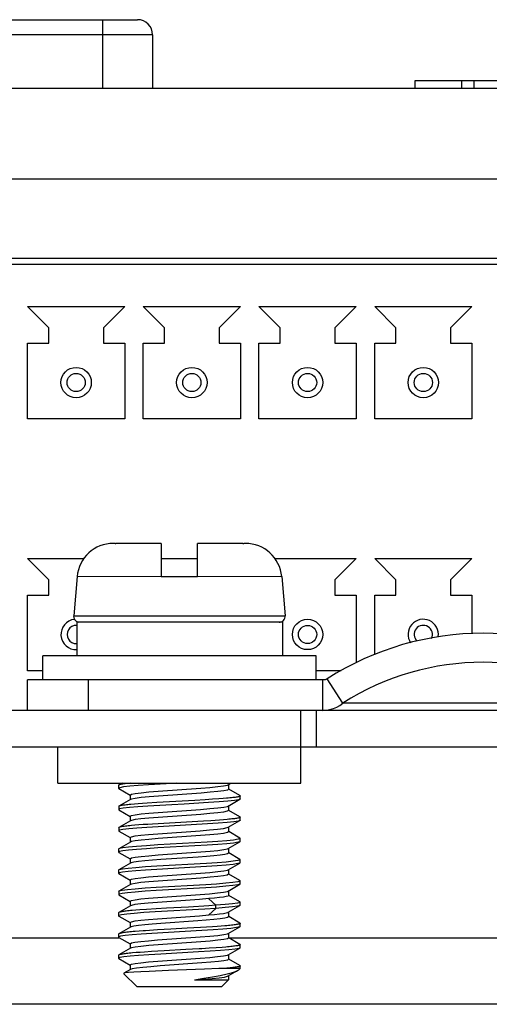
# Model space of a CAD drawing. Header units: millimetres. Extents: x 1 to 1591, y -395 to 1220.
# Tile 65 of 81: x 687 to 703, y 1182 to 1214. Entities that reach past the tile are written whole.
import ezdxf

# ---------------------------------------------------------------- set-up
doc = ezdxf.new("R2010")
doc.units = ezdxf.units.MM
doc.header["$LTSCALE"] = 65.395
for name, color, linetype in [('01-IOBACK_CASE_12_AM_0', 7, 'CONTINUOUS'), ('BUUTTON_11_AM_0', 7, 'CONTINUOUS'), ('CPU_CONNECTOR-14P_11_AM_0', 7, 'CONTINUOUS'), ('EARTHING_CLIP1_13_AM_0', 7, 'CONTINUOUS'), ('LDZHJ_SZCYZT_M4X12_11_AM_0', 7, 'CONTINUOUS'), ('LOGO_REXROTH_11_AM_0', 7, 'CONTINUOUS'), ('MANIFOLD_SOLID_BREP_133660_AM_0', 7, 'CONTINUOUS'), ('MANIFOLD_SOLID_BREP_133722_AM_0', 7, 'CONTINUOUS'), ('PL_EFC5610_IOCAE_CONVER_12_AM_0', 7, 'CONTINUOUS'), ('VFC5610_90KW_BOTTOM_5_AM_0', 7, 'CONTINUOUS'), ('X610_37_IO_BASE-20150120_1_AM_0', 7, 'CONTINUOUS')]:
    doc.layers.add(name, color=color, linetype=linetype)

msp = doc.modelspace()

# ---------------------------------------------------------------- linework, layer by layer
at = {"layer": '01-IOBACK_CASE_12_AM_0', "color": 7}
for p, q in [((682.342, 1184.214), (690.764, 1184.214)), ((694.342, 1184.214), (710.764, 1184.214))]:
    msp.add_line(p, q, dxfattribs=at)
at = {"layer": 'BUUTTON_11_AM_0', "color": 7}
for p, q in [((683.612, 1214.469), (691.34, 1214.469)), ((690.203, 1212.214), (690.203, 1214.469)), ((691.84, 1213.969), (683.112, 1213.969)), ((691.84, 1213.969), (691.84, 1212.214))]:
    msp.add_line(p, q, dxfattribs=at)
msp.add_arc((691.34, 1213.969), 0.5, 0, 90, dxfattribs=at)
at = {"layer": 'CPU_CONNECTOR-14P_11_AM_0', "color": 7}
for p, q in [((671.481, 1206.414), (710.971, 1206.414)), ((687.721, 1205.014), (690.921, 1205.014)), ((687.721, 1205.014), (688.421, 1204.314)), ((690.221, 1204.314), (690.921, 1205.014)), ((691.531, 1205.014), (694.731, 1205.014)), ((691.531, 1205.014), (692.231, 1204.314)), ((694.031, 1204.314), (694.731, 1205.014)), ((695.341, 1205.014), (698.541, 1205.014)), ((695.341, 1205.014), (696.041, 1204.314)), ((697.841, 1204.314), (698.541, 1205.014)), ((699.151, 1205.014), (702.351, 1205.014)), ((699.151, 1205.014), (699.851, 1204.314)), ((701.651, 1204.314), (702.351, 1205.014)), ((688.421, 1203.814), (688.421, 1204.314)), ((690.221, 1204.314), (690.221, 1203.814)), ((692.231, 1203.814), (692.231, 1204.314)), ((694.031, 1204.314), (694.031, 1203.814)), ((696.041, 1203.814), (696.041, 1204.314)), ((697.841, 1204.314), (697.841, 1203.814)), ((699.851, 1203.814), (699.851, 1204.314)), ((701.651, 1204.314), (701.651, 1203.814)), ((687.721, 1201.314), (687.721, 1203.814)), ((687.721, 1203.814), (688.421, 1203.814)), ((690.221, 1203.814), (690.921, 1203.814)), ((690.921, 1203.814), (690.921, 1201.314)), ((691.531, 1201.314), (691.531, 1203.814)), ((691.531, 1203.814), (692.231, 1203.814)), ((694.031, 1203.814), (694.731, 1203.814)), ((694.731, 1203.814), (694.731, 1201.314)), ((695.341, 1201.314), (695.341, 1203.814)), ((695.341, 1203.814), (696.041, 1203.814)), ((697.841, 1203.814), (698.541, 1203.814)), ((698.541, 1203.814), (698.541, 1201.314)), ((699.151, 1201.314), (699.151, 1203.814)), ((699.151, 1203.814), (699.851, 1203.814)), ((701.651, 1203.814), (702.351, 1203.814)), ((702.351, 1203.814), (702.351, 1201.314)), ((690.921, 1201.314), (687.721, 1201.314)), ((694.731, 1201.314), (691.531, 1201.314)), ((698.541, 1201.314), (695.341, 1201.314)), ((702.351, 1201.314), (699.151, 1201.314)), ((687.721, 1196.714), (689.575, 1196.714)), ((687.721, 1196.714), (688.421, 1196.014)), ((692.121, 1196.714), (693.321, 1196.714)), ((695.866, 1196.714), (698.541, 1196.714)), ((697.841, 1196.014), (698.541, 1196.714)), ((699.151, 1196.714), (702.351, 1196.714)), ((699.151, 1196.714), (699.851, 1196.014)), ((701.651, 1196.014), (702.351, 1196.714)), ((688.421, 1195.514), (688.421, 1196.014)), ((697.841, 1196.014), (697.841, 1195.514)), ((699.851, 1195.514), (699.851, 1196.014)), ((701.651, 1196.014), (701.651, 1195.514)), ((687.721, 1193.014), (687.721, 1195.514)), ((687.721, 1195.514), (688.421, 1195.514)), ((697.841, 1195.514), (698.541, 1195.514)), ((698.541, 1195.514), (698.541, 1193.289)), ((699.151, 1193.544), (699.151, 1195.514)), ((699.151, 1195.514), (699.851, 1195.514)), ((701.651, 1195.514), (702.351, 1195.514)), ((702.351, 1195.514), (702.351, 1194.232)), ((688.221, 1193.014), (687.721, 1193.014)), ((698.05, 1193.014), (697.221, 1193.014))]:
    msp.add_line(p, q, dxfattribs=at)
for centre, radius in [((689.321, 1202.514), 0.5), ((693.131, 1202.514), 0.5), ((696.941, 1202.514), 0.5), ((700.751, 1202.514), 0.5), ((689.321, 1202.514), 0.3), ((693.131, 1202.514), 0.3), ((696.941, 1202.514), 0.3), ((700.751, 1202.514), 0.3), ((696.941, 1194.214), 0.5), ((696.941, 1194.214), 0.3)]:
    msp.add_circle(centre, radius, dxfattribs=at)
for centre, radius, start, end in [((689.321, 1194.214), 0.5, 95.9326, 272.6838), ((689.321, 1194.214), 0.3, 85.6145, 274.3876), ((700.751, 1194.214), 0.5, 351.7987, 213.5228), ((700.751, 1194.214), 0.3, 334.3538, 225.9059)]:
    msp.add_arc(centre, radius, start, end, dxfattribs=at)
at = {"layer": 'EARTHING_CLIP1_13_AM_0', "color": 7}
for p, q in [((687.721, 1191.714), (687.721, 1192.714)), ((697.448, 1192.714), (687.721, 1192.714)), ((689.721, 1192.714), (689.721, 1191.714)), ((697.448, 1191.714), (697.448, 1192.714)), ((698.099, 1191.949), (697.585, 1192.753)), ((696.721, 1191.714), (689.721, 1191.714))]:
    msp.add_line(p, q, dxfattribs=at)
for points in [[(697.585, 1192.753), (697.565, 1192.742), (697.544, 1192.732), (697.521, 1192.724), (697.498, 1192.719), (697.473, 1192.715), (697.448, 1192.714)], [(697.448, 1191.714), (697.564, 1191.721), (697.679, 1191.741), (697.792, 1191.774), (697.9, 1191.821), (698.002, 1191.879), (698.099, 1191.949)], [(700.456, 1191.952), (699.442, 1191.949), (698.099, 1191.949)], [(706.498, 1191.949), (701.15, 1191.949), (700.456, 1191.952)]]:
    msp.add_lwpolyline(points, dxfattribs=at)
for radius in [9.539, 8.585]:
    msp.add_arc((702.721, 1184.714), radius, 57.4305, 122.5695, dxfattribs=at)
at = {"layer": 'LDZHJ_SZCYZT_M4X12_11_AM_0', "color": 7}
for p, q in [((690.601, 1197.214), (690.549, 1197.214)), ((692.121, 1197.214), (690.632, 1197.214)), ((692.121, 1197.214), (692.121, 1196.114)), ((693.321, 1196.114), (693.321, 1197.214)), ((694.809, 1197.214), (693.321, 1197.214)), ((694.893, 1197.214), (694.841, 1197.214)), ((689.352, 1196.119), (689.24, 1194.831)), ((692.121, 1196.116), (689.352, 1196.119)), ((693.321, 1196.114), (692.121, 1196.114)), ((696.089, 1196.119), (693.321, 1196.116)), ((696.089, 1196.119), (696.201, 1194.831)), ((689.24, 1194.831), (696.201, 1194.831)), ((689.344, 1194.614), (689.344, 1193.514)), ((696.111, 1194.614), (689.344, 1194.614)), ((696.111, 1194.614), (696.111, 1193.514)), ((688.221, 1192.714), (688.221, 1193.514)), ((697.221, 1193.514), (688.221, 1193.514)), ((697.221, 1192.714), (697.221, 1193.514)), ((690.722, 1189.249), (690.721, 1189.244)), ((690.721, 1189.244), (690.721, 1189.144)), ((690.838, 1189.317), (690.73, 1189.255)), ((694.3, 1189.25), (694.33, 1189.262)), ((694.33, 1189.262), (694.397, 1189.301)), ((694.342, 1189.275), (694.342, 1189.113)), ((690.758, 1189.166), (690.721, 1189.144)), ((690.721, 1189.144), (690.73, 1189.134)), ((690.73, 1189.134), (691.097, 1188.921)), ((690.884, 1189.189), (690.758, 1189.166)), ((691.1, 1188.925), (691.141, 1188.951)), ((691.1, 1188.925), (691.1, 1188.763)), ((692.022, 1189.051), (693.423, 1189.15)), ((693.434, 1188.989), (692.035, 1188.889)), ((694.342, 1189.113), (694.301, 1189.088)), ((694.71, 1188.905), (694.344, 1189.117)), ((691.111, 1188.776), (690.731, 1188.555)), ((691.142, 1188.788), (691.111, 1188.776)), ((691.239, 1188.626), (691.123, 1188.615)), ((691.367, 1188.636), (691.239, 1188.626)), ((691.506, 1188.646), (691.367, 1188.636)), ((691.655, 1188.656), (691.506, 1188.646)), ((691.979, 1188.676), (691.655, 1188.656)), ((693.227, 1188.747), (691.979, 1188.676)), ((693.568, 1188.767), (693.227, 1188.747)), ((693.806, 1188.783), (693.568, 1188.767)), ((694.024, 1188.798), (693.806, 1188.783)), ((694.157, 1188.808), (694.024, 1188.798)), ((694.277, 1188.818), (694.157, 1188.808)), ((694.33, 1188.562), (694.711, 1188.783)), ((694.711, 1188.783), (694.667, 1188.768)), ((694.719, 1188.791), (694.711, 1188.783)), ((694.72, 1188.794), (694.719, 1188.791)), ((694.72, 1188.794), (694.72, 1188.894)), ((690.722, 1188.544), (690.722, 1188.444)), ((690.754, 1188.464), (690.722, 1188.444)), ((690.731, 1188.433), (691.097, 1188.221)), ((690.873, 1188.488), (690.754, 1188.464)), ((692.017, 1188.35), (693.421, 1188.45)), ((693.423, 1188.288), (692.019, 1188.188)), ((694.342, 1188.413), (694.299, 1188.387)), ((694.301, 1188.55), (694.33, 1188.562)), ((694.342, 1188.575), (694.342, 1188.413)), ((694.711, 1188.204), (694.344, 1188.418)), ((691.111, 1188.076), (690.731, 1187.855)), ((691.1, 1188.225), (691.142, 1188.251)), ((691.1, 1188.225), (691.1, 1188.063)), ((691.14, 1188.088), (691.111, 1188.076)), ((691.388, 1187.937), (691.258, 1187.927)), ((691.528, 1187.948), (691.388, 1187.937)), ((691.679, 1187.958), (691.528, 1187.948)), ((691.838, 1187.968), (691.679, 1187.958)), ((693.511, 1188.064), (691.838, 1187.968)), ((693.649, 1187.973), (692.025, 1187.879)), ((693.753, 1188.079), (693.511, 1188.064)), ((693.904, 1188.089), (693.753, 1188.079)), ((694.046, 1188.099), (693.904, 1188.089)), ((694.176, 1188.11), (694.046, 1188.099)), ((694.294, 1188.12), (694.176, 1188.11)), ((694.331, 1187.862), (694.711, 1188.083)), ((694.711, 1188.083), (694.66, 1188.067)), ((694.719, 1188.09), (694.711, 1188.083)), ((694.72, 1188.094), (694.719, 1188.09)), ((694.72, 1188.094), (694.72, 1188.194)), ((690.722, 1187.844), (690.722, 1187.744)), ((690.75, 1187.763), (690.722, 1187.744)), ((690.731, 1187.733), (691.097, 1187.521)), ((690.861, 1187.786), (690.75, 1187.763)), ((691.258, 1187.927), (691.14, 1187.917)), ((692.008, 1187.649), (693.407, 1187.749)), ((694.299, 1187.85), (694.331, 1187.862)), ((694.342, 1187.713), (694.3, 1187.687)), ((694.342, 1187.875), (694.342, 1187.713)), ((694.71, 1187.505), (694.344, 1187.718)), ((691.11, 1187.376), (690.73, 1187.154)), ((691.1, 1187.525), (691.14, 1187.55)), ((691.1, 1187.525), (691.1, 1187.363)), ((691.141, 1187.388), (691.11, 1187.376)), ((693.637, 1187.372), (692.011, 1187.278)), ((693.419, 1187.587), (692.019, 1187.488)), ((694.33, 1187.162), (694.71, 1187.383)), ((694.71, 1187.383), (694.655, 1187.366)), ((694.717, 1187.389), (694.71, 1187.383)), ((694.711, 1187.505), (694.72, 1187.494)), ((694.719, 1187.394), (694.717, 1187.389)), ((694.719, 1187.394), (694.719, 1187.494)), ((690.729, 1187.154), (690.72, 1187.144)), ((690.721, 1187.144), (690.721, 1187.044)), ((690.747, 1187.062), (690.721, 1187.044)), ((690.73, 1187.034), (691.097, 1186.82)), ((690.857, 1187.085), (690.747, 1187.062)), ((693.636, 1187.272), (692.011, 1187.179)), ((692.024, 1186.951), (693.424, 1187.05)), ((694.3, 1187.15), (694.33, 1187.162)), ((694.342, 1187.013), (694.31, 1186.991)), ((694.342, 1187.175), (694.342, 1187.013)), ((694.71, 1186.805), (694.344, 1187.017)), ((691.111, 1186.676), (690.73, 1186.455)), ((691.1, 1186.825), (691.141, 1186.851)), ((691.1, 1186.825), (691.1, 1186.676)), ((691.131, 1186.685), (691.111, 1186.676)), ((693.61, 1186.67), (691.973, 1186.576)), ((693.335, 1186.881), (692.115, 1186.795)), ((694.33, 1186.462), (694.71, 1186.683)), ((694.71, 1186.683), (694.646, 1186.663)), ((694.71, 1186.804), (694.72, 1186.794)), ((694.716, 1186.687), (694.71, 1186.683)), ((694.719, 1186.694), (694.716, 1186.687)), ((694.719, 1186.694), (694.719, 1186.794)), ((690.73, 1186.455), (690.721, 1186.444)), ((690.721, 1186.444), (690.721, 1186.344)), ((690.741, 1186.36), (690.721, 1186.344)), ((690.73, 1186.334), (691.097, 1186.121)), ((690.845, 1186.383), (690.741, 1186.36)), ((693.61, 1186.57), (691.973, 1186.476)), ((692.008, 1186.25), (693.415, 1186.35)), ((694.342, 1186.313), (694.299, 1186.287)), ((694.302, 1186.451), (694.33, 1186.462)), ((694.342, 1186.475), (694.342, 1186.313)), ((694.711, 1186.104), (694.344, 1186.317)), ((691.1, 1186.125), (691.14, 1186.15)), ((691.1, 1186.125), (691.1, 1185.963)), ((691.14, 1185.988), (691.111, 1185.976)), ((693.426, 1186.188), (692.022, 1186.088)), ((694.711, 1186.104), (694.721, 1186.093)), ((694.715, 1185.986), (694.711, 1185.983)), ((694.72, 1185.994), (694.715, 1185.986)), ((694.72, 1185.994), (694.72, 1186.094)), ((690.731, 1185.755), (690.721, 1185.744)), ((690.722, 1185.744), (690.722, 1185.644)), ((691.111, 1185.976), (690.731, 1185.755)), ((690.832, 1185.681), (690.737, 1185.658)), ((693.586, 1185.969), (691.955, 1185.875)), ((693.586, 1185.869), (691.955, 1185.775)), ((694.3, 1185.75), (694.33, 1185.762)), ((694.33, 1185.762), (694.711, 1185.983)), ((694.342, 1185.775), (694.342, 1185.613)), ((694.711, 1185.983), (694.64, 1185.962)), ((690.737, 1185.658), (690.722, 1185.644)), ((690.722, 1185.644), (690.731, 1185.633)), ((690.731, 1185.633), (691.097, 1185.421)), ((691.1, 1185.425), (691.14, 1185.45)), ((691.1, 1185.425), (691.1, 1185.263)), ((693.382, 1185.485), (691.996, 1185.386)), ((692.006, 1185.549), (693.407, 1185.649)), ((693.694, 1185.51), (693.382, 1185.485)), ((693.921, 1185.29), (693.694, 1185.509)), ((694.711, 1185.404), (694.344, 1185.618)), ((694.712, 1185.404), (694.721, 1185.394)), ((694.72, 1185.294), (694.72, 1185.394)), ((690.721, 1185.044), (690.721, 1184.944)), ((691.11, 1185.275), (690.729, 1185.054)), ((691.14, 1185.288), (691.11, 1185.276)), ((691.291, 1185.13), (691.171, 1185.12)), ((691.422, 1185.14), (691.291, 1185.13)), ((691.639, 1185.155), (691.422, 1185.14)), ((691.958, 1185.175), (691.639, 1185.155)), ((693.556, 1185.167), (691.919, 1185.073)), ((692.301, 1185.195), (691.958, 1185.175)), ((693.017, 1185.235), (692.301, 1185.195)), ((693.695, 1185.276), (693.017, 1185.235)), ((693.921, 1185.191), (693.556, 1185.167)), ((693.694, 1184.972), (693.921, 1185.191)), ((693.921, 1185.29), (693.695, 1185.276)), ((693.921, 1185.191), (693.921, 1185.291)), ((694.323, 1185.058), (694.331, 1185.062)), ((694.331, 1185.063), (694.711, 1185.284)), ((694.342, 1185.075), (694.342, 1184.913)), ((694.711, 1185.284), (694.634, 1185.261)), ((694.72, 1185.294), (694.711, 1185.284)), ((690.721, 1184.944), (690.73, 1184.933)), ((690.73, 1184.933), (691.097, 1184.721)), ((691.1, 1184.725), (691.14, 1184.75)), ((691.1, 1184.725), (691.1, 1184.563)), ((692.004, 1184.849), (693.385, 1184.947)), ((693.328, 1184.781), (692.109, 1184.695)), ((693.385, 1184.947), (693.694, 1184.972)), ((694.342, 1184.913), (694.309, 1184.89)), ((694.71, 1184.705), (694.344, 1184.917)), ((694.72, 1184.594), (694.72, 1184.694)), ((691.111, 1184.576), (690.73, 1184.355)), ((691.131, 1184.585), (691.111, 1184.576)), ((691.391, 1184.438), (691.262, 1184.428)), ((692.003, 1184.478), (691.605, 1184.453)), ((693.456, 1184.461), (691.817, 1184.367)), ((692.438, 1184.503), (692.003, 1184.478)), ((692.976, 1184.533), (692.438, 1184.503)), ((693.413, 1184.558), (692.976, 1184.533)), ((693.814, 1184.583), (693.413, 1184.558)), ((693.96, 1184.593), (693.814, 1184.583)), ((694.096, 1184.603), (693.96, 1184.593)), ((694.221, 1184.613), (694.096, 1184.603)), ((694.33, 1184.362), (694.711, 1184.583)), ((694.342, 1184.375), (694.342, 1184.213)), ((694.711, 1184.583), (694.701, 1184.579)), ((694.72, 1184.594), (694.711, 1184.583)), ((690.721, 1184.344), (690.721, 1184.244)), ((690.721, 1184.244), (690.73, 1184.233)), ((690.73, 1184.234), (691.097, 1184.021)), ((691.1, 1184.025), (691.14, 1184.05)), ((692.005, 1184.149), (693.41, 1184.249)), ((693.424, 1184.088), (692.017, 1183.988)), ((694.301, 1184.35), (694.33, 1184.362)), ((694.342, 1184.213), (694.301, 1184.188)), ((694.711, 1184.004), (694.344, 1184.217)), ((691.111, 1183.876), (690.73, 1183.655)), ((691.1, 1184.025), (691.1, 1183.876)), ((691.14, 1183.888), (691.111, 1183.876)), ((691.296, 1183.731), (691.176, 1183.72)), ((691.428, 1183.741), (691.296, 1183.731)), ((691.571, 1183.751), (691.428, 1183.741)), ((691.801, 1183.765), (691.571, 1183.751)), ((692.221, 1183.79), (691.801, 1183.765)), ((693.35, 1183.755), (692.106, 1183.684)), ((693.928, 1183.891), (693.702, 1183.876)), ((694.132, 1183.906), (693.928, 1183.891)), ((694.253, 1183.916), (694.132, 1183.906)), ((694.33, 1183.662), (694.711, 1183.884)), ((694.711, 1183.883), (694.683, 1183.872)), ((694.72, 1183.894), (694.711, 1183.883)), ((694.72, 1183.894), (694.72, 1183.993)), ((690.721, 1183.644), (690.721, 1183.544)), ((690.762, 1183.567), (690.721, 1183.544)), ((690.721, 1183.544), (690.73, 1183.533)), ((690.73, 1183.534), (691.097, 1183.321)), ((690.89, 1183.59), (690.762, 1183.567)), ((692.007, 1183.449), (693.409, 1183.549)), ((693.464, 1183.391), (692.09, 1183.293)), ((694.3, 1183.65), (694.33, 1183.662)), ((694.342, 1183.513), (694.303, 1183.488)), ((694.342, 1183.675), (694.342, 1183.513)), ((694.712, 1183.304), (694.344, 1183.517)), ((691.111, 1183.176), (690.895, 1183.05)), ((691.1, 1183.325), (691.141, 1183.35)), ((691.1, 1183.325), (691.1, 1183.176)), ((691.17, 1183.196), (691.111, 1183.176)), ((692.366, 1183.141), (691.721, 1183.114)), ((693.542, 1183.184), (692.366, 1183.141)), ((694.023, 1183.204), (693.542, 1183.184)), ((694.227, 1183.214), (694.023, 1183.204)), ((694.721, 1183.214), (694.227, 1183.214)), ((694.33, 1182.962), (694.614, 1183.127)), ((694.523, 1183.244), (694.482, 1183.239)), ((694.56, 1183.249), (694.523, 1183.244)), ((694.594, 1183.254), (694.56, 1183.249)), ((694.623, 1183.259), (694.594, 1183.254)), ((694.6, 1183.122), (694.637, 1183.14)), ((694.637, 1183.14), (694.673, 1183.167)), ((694.674, 1183.168), (694.72, 1183.214)), ((694.72, 1183.214), (694.72, 1183.294)), ((690.895, 1183.05), (690.892, 1183.048)), ((690.892, 1183.048), (690.897, 1183.037)), ((691.321, 1182.614), (690.897, 1183.037)), ((693.219, 1182.835), (694.342, 1182.835)), ((694.121, 1182.614), (694.342, 1182.835)), ((694.201, 1182.928), (694.306, 1182.952)), ((694.306, 1182.952), (694.33, 1182.962)), ((694.342, 1182.976), (694.342, 1182.835)), ((691.322, 1182.614), (694.119, 1182.614))]:
    msp.add_line(p, q, dxfattribs=at)
for points in [[(690.601, 1197.214), (690.606, 1197.214), (690.611, 1197.214)], [(690.611, 1197.214), (690.622, 1197.214), (690.627, 1197.214), (690.632, 1197.214)], [(694.809, 1197.214), (694.814, 1197.214), (694.819, 1197.214)], [(694.819, 1197.214), (694.83, 1197.214), (694.835, 1197.214), (694.84, 1197.214)], [(690.73, 1189.255), (690.728, 1189.254), (690.722, 1189.249)], [(690.92, 1189.294), (690.882, 1189.289), (690.848, 1189.283), (690.818, 1189.279), (690.792, 1189.274), (690.77, 1189.269), (690.752, 1189.264), (690.738, 1189.259), (690.73, 1189.255)], [(691.704, 1189.26), (691.367, 1189.236), (691.09, 1189.213), (690.884, 1189.189)], [(691.105, 1189.314), (691.054, 1189.309), (691.006, 1189.304), (690.961, 1189.299), (690.92, 1189.294)], [(692.631, 1189.314), (692.488, 1189.306), (691.704, 1189.26)], [(693.423, 1189.15), (693.728, 1189.175), (693.984, 1189.2), (694.178, 1189.225), (694.3, 1189.25)], [(691.141, 1188.951), (691.263, 1188.976), (691.458, 1189.001), (691.715, 1189.026), (692.022, 1189.051)], [(694.301, 1189.088), (694.181, 1189.063), (693.991, 1189.038), (693.739, 1189.014), (693.434, 1188.989)], [(691.123, 1188.615), (691.07, 1188.61), (691.021, 1188.605), (690.975, 1188.6), (690.932, 1188.595), (690.893, 1188.59), (690.858, 1188.585), (690.827, 1188.58), (690.8, 1188.575), (690.776, 1188.57), (690.757, 1188.565), (690.742, 1188.56), (690.73, 1188.555)], [(692.035, 1188.889), (691.725, 1188.864), (691.464, 1188.839), (691.265, 1188.814), (691.142, 1188.788)], [(693.677, 1188.675), (692.882, 1188.628), (692.469, 1188.605), (691.685, 1188.558)], [(694.667, 1188.768), (694.53, 1188.745), (694.313, 1188.722), (694.025, 1188.698), (693.677, 1188.675)], [(694.52, 1188.843), (694.478, 1188.838), (694.433, 1188.833), (694.384, 1188.828), (694.332, 1188.823), (694.277, 1188.818)], [(694.622, 1188.859), (694.591, 1188.853), (694.557, 1188.848), (694.52, 1188.843)], [(694.72, 1188.893), (694.719, 1188.889), (694.713, 1188.884), (694.703, 1188.879), (694.688, 1188.874), (694.67, 1188.869), (694.648, 1188.864), (694.622, 1188.859)], [(694.711, 1188.904), (694.718, 1188.899), (694.72, 1188.894), (694.72, 1188.893)], [(690.73, 1188.555), (690.724, 1188.55), (690.721, 1188.545), (690.721, 1188.544)], [(690.722, 1188.444), (690.722, 1188.441), (690.731, 1188.433)], [(691.685, 1188.558), (691.348, 1188.535), (691.073, 1188.511), (690.873, 1188.488)], [(691.142, 1188.251), (691.265, 1188.276), (691.458, 1188.301), (691.712, 1188.325), (692.017, 1188.35)], [(693.421, 1188.45), (693.728, 1188.475), (693.986, 1188.5), (694.18, 1188.525), (694.301, 1188.55)], [(694.299, 1188.387), (694.176, 1188.362), (693.982, 1188.337), (693.728, 1188.313), (693.423, 1188.288)], [(692.019, 1188.188), (691.713, 1188.163), (691.455, 1188.138), (691.261, 1188.113), (691.14, 1188.088)], [(694.66, 1188.067), (694.515, 1188.043), (694.291, 1188.02), (693.996, 1187.996), (693.649, 1187.973)], [(694.532, 1188.145), (694.491, 1188.14), (694.447, 1188.135), (694.4, 1188.13), (694.349, 1188.125), (694.294, 1188.12)], [(694.63, 1188.16), (694.601, 1188.155), (694.568, 1188.15), (694.532, 1188.145)], [(694.721, 1188.194), (694.72, 1188.191), (694.715, 1188.186), (694.706, 1188.181), (694.693, 1188.175), (694.676, 1188.17), (694.655, 1188.165), (694.63, 1188.16)], [(694.712, 1188.204), (694.717, 1188.201), (694.72, 1188.196), (694.721, 1188.194)], [(690.73, 1187.854), (690.726, 1187.851), (690.721, 1187.846), (690.721, 1187.843)], [(690.722, 1187.744), (690.723, 1187.74), (690.731, 1187.733)], [(691.14, 1187.917), (691.086, 1187.912), (691.036, 1187.907), (690.988, 1187.902), (690.945, 1187.897), (690.905, 1187.892), (690.868, 1187.887), (690.836, 1187.882), (690.808, 1187.877), (690.783, 1187.872), (690.763, 1187.867), (690.746, 1187.861), (690.734, 1187.856), (690.73, 1187.854)], [(692.025, 1187.879), (691.646, 1187.856), (691.319, 1187.832), (691.053, 1187.809), (690.861, 1187.786)], [(691.14, 1187.55), (691.26, 1187.575), (691.45, 1187.6), (691.703, 1187.625), (692.008, 1187.649)], [(693.407, 1187.749), (693.716, 1187.774), (693.977, 1187.799), (694.176, 1187.824), (694.299, 1187.85)], [(694.3, 1187.687), (694.178, 1187.662), (693.983, 1187.637), (693.727, 1187.612), (693.419, 1187.587)], [(692.019, 1187.488), (691.713, 1187.463), (691.457, 1187.438), (691.263, 1187.413), (691.141, 1187.388)], [(694.655, 1187.366), (694.507, 1187.342), (694.278, 1187.319), (693.982, 1187.295), (693.636, 1187.272)], [(694.656, 1187.465), (694.507, 1187.442), (694.278, 1187.418), (693.982, 1187.395), (693.637, 1187.372)], [(694.72, 1187.494), (694.718, 1187.489), (694.656, 1187.465)], [(690.721, 1187.044), (690.723, 1187.038), (690.73, 1187.034)], [(692.011, 1187.278), (691.634, 1187.255), (691.308, 1187.231), (691.045, 1187.208), (690.857, 1187.185), (690.747, 1187.162), (690.729, 1187.154)], [(692.011, 1187.179), (691.634, 1187.155), (691.308, 1187.132), (691.046, 1187.108), (690.857, 1187.085)], [(694.31, 1186.991), (694.216, 1186.969), (694.063, 1186.947), (693.859, 1186.925), (693.613, 1186.903), (693.335, 1186.881)], [(693.424, 1187.05), (693.73, 1187.075), (693.986, 1187.1), (694.179, 1187.125), (694.3, 1187.15)], [(692.115, 1186.795), (691.831, 1186.773), (691.581, 1186.751), (691.377, 1186.729), (691.225, 1186.707), (691.131, 1186.685)], [(691.141, 1186.851), (691.264, 1186.876), (691.46, 1186.901), (691.717, 1186.926), (692.024, 1186.951)], [(694.646, 1186.763), (694.489, 1186.74), (694.258, 1186.716), (693.962, 1186.693), (693.61, 1186.67)], [(694.646, 1186.663), (694.489, 1186.64), (694.257, 1186.617), (693.961, 1186.594), (693.61, 1186.57)], [(694.72, 1186.794), (694.716, 1186.787), (694.646, 1186.763)], [(690.721, 1186.344), (690.726, 1186.336), (690.73, 1186.334)], [(691.973, 1186.576), (691.605, 1186.553), (691.288, 1186.53), (691.032, 1186.507), (690.845, 1186.483), (690.74, 1186.46), (690.73, 1186.455)], [(691.973, 1186.476), (691.606, 1186.453), (691.288, 1186.43), (691.032, 1186.407), (690.845, 1186.383)], [(693.415, 1186.35), (693.727, 1186.375), (693.989, 1186.4), (694.184, 1186.426), (694.302, 1186.451)], [(691.14, 1186.15), (691.26, 1186.175), (691.451, 1186.2), (691.704, 1186.225), (692.008, 1186.25)], [(692.022, 1186.088), (691.714, 1186.063), (691.456, 1186.038), (691.261, 1186.013), (691.14, 1185.988)], [(694.299, 1186.287), (694.177, 1186.262), (693.984, 1186.237), (693.731, 1186.213), (693.426, 1186.188)], [(694.641, 1186.062), (694.483, 1186.039), (694.249, 1186.016), (693.946, 1185.992), (693.586, 1185.969)], [(694.721, 1186.093), (694.715, 1186.085), (694.641, 1186.062)], [(691.955, 1185.875), (691.589, 1185.852), (691.27, 1185.828), (691.013, 1185.805), (690.832, 1185.781), (690.736, 1185.758), (690.731, 1185.755)], [(691.955, 1185.775), (691.589, 1185.752), (691.27, 1185.729), (691.014, 1185.705), (690.832, 1185.681)], [(693.407, 1185.649), (693.716, 1185.674), (693.978, 1185.699), (694.176, 1185.724), (694.3, 1185.75)], [(694.64, 1185.962), (694.483, 1185.939), (694.249, 1185.916), (693.946, 1185.892), (693.586, 1185.869)], [(691.14, 1185.45), (691.26, 1185.475), (691.45, 1185.5), (691.701, 1185.524), (692.006, 1185.549)], [(691.996, 1185.386), (691.697, 1185.362), (691.446, 1185.337), (691.258, 1185.312), (691.14, 1185.288)], [(694.265, 1185.578), (694.171, 1185.561), (694.042, 1185.544), (693.882, 1185.527), (693.694, 1185.51)], [(694.635, 1185.361), (694.474, 1185.338), (694.233, 1185.314), (693.921, 1185.29)], [(694.342, 1185.613), (694.322, 1185.596), (694.265, 1185.578)], [(694.721, 1185.394), (694.713, 1185.384), (694.635, 1185.361)], [(690.729, 1185.054), (690.724, 1185.05), (690.721, 1185.045), (690.721, 1185.044)], [(691.171, 1185.12), (691.115, 1185.115), (691.063, 1185.11), (691.014, 1185.105), (690.969, 1185.1), (690.928, 1185.095), (690.89, 1185.09), (690.855, 1185.085), (690.825, 1185.08), (690.798, 1185.075), (690.775, 1185.07), (690.756, 1185.065), (690.741, 1185.06), (690.73, 1185.055), (690.729, 1185.054)], [(691.919, 1185.073), (691.552, 1185.049), (691.236, 1185.026), (690.988, 1185.002), (690.817, 1184.979)], [(693.694, 1184.972), (693.88, 1184.989), (694.04, 1185.006), (694.17, 1185.024), (694.266, 1185.041), (694.323, 1185.058)], [(694.634, 1185.261), (694.473, 1185.238), (694.233, 1185.215), (693.921, 1185.191)], [(690.817, 1184.979), (690.731, 1184.955), (690.721, 1184.944)], [(692.109, 1184.695), (691.827, 1184.673), (691.579, 1184.651), (691.376, 1184.629), (691.225, 1184.607), (691.131, 1184.585)], [(691.14, 1184.75), (691.26, 1184.775), (691.451, 1184.8), (691.703, 1184.825), (692.004, 1184.849)], [(694.309, 1184.89), (694.214, 1184.868), (694.059, 1184.846), (693.853, 1184.824), (693.606, 1184.802), (693.328, 1184.781)], [(694.72, 1184.694), (694.718, 1184.688), (694.712, 1184.683), (694.702, 1184.678), (694.687, 1184.673), (694.669, 1184.669), (694.647, 1184.664), (694.621, 1184.659)], [(694.711, 1184.705), (694.712, 1184.703), (694.718, 1184.698), (694.72, 1184.694)], [(691.262, 1184.428), (691.202, 1184.423), (691.145, 1184.418), (691.091, 1184.413), (691.041, 1184.408), (690.994, 1184.402), (690.95, 1184.397), (690.91, 1184.392), (690.874, 1184.387), (690.841, 1184.382), (690.812, 1184.377), (690.787, 1184.372), (690.766, 1184.367), (690.749, 1184.363), (690.736, 1184.358), (690.73, 1184.355)], [(691.817, 1184.367), (691.466, 1184.343), (691.169, 1184.32), (690.938, 1184.296), (690.787, 1184.273)], [(691.605, 1184.453), (691.531, 1184.448), (691.391, 1184.438)], [(694.701, 1184.579), (694.598, 1184.555), (694.41, 1184.531), (694.15, 1184.508), (693.828, 1184.484), (693.456, 1184.461)], [(694.52, 1184.644), (694.479, 1184.638), (694.434, 1184.633), (694.386, 1184.628), (694.334, 1184.623), (694.279, 1184.618), (694.221, 1184.613)], [(694.621, 1184.659), (694.591, 1184.654), (694.557, 1184.649), (694.52, 1184.644)], [(690.73, 1184.355), (690.727, 1184.353), (690.722, 1184.348), (690.721, 1184.344)], [(690.787, 1184.273), (690.723, 1184.249), (690.721, 1184.244)], [(691.14, 1184.05), (691.259, 1184.075), (691.449, 1184.1), (691.701, 1184.124), (692.005, 1184.149)], [(693.41, 1184.249), (693.722, 1184.274), (693.985, 1184.3), (694.181, 1184.325), (694.301, 1184.35)], [(694.301, 1184.188), (694.181, 1184.163), (693.988, 1184.138), (693.731, 1184.113), (693.424, 1184.088)], [(691.176, 1183.72), (691.12, 1183.715), (691.068, 1183.71), (691.019, 1183.705), (690.973, 1183.7), (690.931, 1183.695), (690.893, 1183.69), (690.858, 1183.685), (690.827, 1183.68), (690.8, 1183.675), (690.777, 1183.67), (690.758, 1183.665), (690.742, 1183.66), (690.73, 1183.655)], [(692.017, 1183.988), (691.71, 1183.963), (691.453, 1183.938), (691.26, 1183.913), (691.14, 1183.888)], [(693.374, 1183.856), (692.936, 1183.831), (692.221, 1183.79)], [(694.683, 1183.872), (694.559, 1183.849), (694.354, 1183.826), (694.074, 1183.802), (693.733, 1183.778), (693.35, 1183.755)], [(693.702, 1183.876), (693.458, 1183.861), (693.374, 1183.856)], [(694.54, 1183.946), (694.501, 1183.941), (694.458, 1183.936), (694.412, 1183.931), (694.362, 1183.926), (694.309, 1183.921), (694.253, 1183.916)], [(694.636, 1183.961), (694.608, 1183.956), (694.576, 1183.951), (694.54, 1183.946)], [(694.72, 1183.993), (694.72, 1183.991), (694.716, 1183.986), (694.708, 1183.981), (694.696, 1183.976), (694.68, 1183.971), (694.66, 1183.966), (694.636, 1183.961)], [(694.711, 1184.004), (694.716, 1184.001), (694.72, 1183.996), (694.72, 1183.993)], [(690.73, 1183.655), (690.724, 1183.65), (690.721, 1183.645), (690.721, 1183.644)], [(692.106, 1183.684), (691.719, 1183.661), (691.377, 1183.637), (691.098, 1183.614), (690.89, 1183.59)], [(691.141, 1183.35), (691.261, 1183.375), (691.452, 1183.4), (691.703, 1183.425), (692.007, 1183.449)], [(693.409, 1183.549), (693.718, 1183.574), (693.979, 1183.599), (694.177, 1183.625), (694.3, 1183.65)], [(694.303, 1183.488), (694.189, 1183.464), (694.004, 1183.44), (693.759, 1183.415), (693.464, 1183.391)], [(691.05, 1183.075), (690.938, 1183.062), (690.895, 1183.05)], [(691.721, 1183.114), (691.449, 1183.101), (691.222, 1183.088), (691.05, 1183.075)], [(692.09, 1183.293), (691.781, 1183.269), (691.516, 1183.245), (691.309, 1183.22), (691.17, 1183.196)], [(694.482, 1183.239), (694.438, 1183.234), (694.39, 1183.229), (694.339, 1183.224), (694.284, 1183.219), (694.227, 1183.214)], [(694.29, 1183.028), (694.47, 1183.075), (694.6, 1183.122)], [(694.72, 1183.294), (694.719, 1183.289), (694.713, 1183.284), (694.703, 1183.279), (694.689, 1183.274), (694.671, 1183.269), (694.649, 1183.264), (694.623, 1183.259)], [(694.712, 1183.304), (694.718, 1183.299), (694.72, 1183.294)], [(693.219, 1182.835), (693.523, 1182.885), (693.809, 1182.933), (694.068, 1182.981), (694.29, 1183.028)], [(693.219, 1182.835), (693.529, 1182.858), (693.804, 1182.882), (694.031, 1182.905), (694.201, 1182.928)]]:
    msp.add_lwpolyline(points, dxfattribs=at)
for centre, radius, start, end in [((690.548, 1196.014), 1.2, 90, 175), ((694.893, 1196.014), 1.2, 5, 90), ((689.439, 1194.814), 0.2, 175, 255), ((696.002, 1194.814), 0.2, 270, 5)]:
    msp.add_arc(centre, radius, start, end, dxfattribs=at)
at = {"layer": 'LOGO_REXROTH_11_AM_0', "color": 7}
for p, q in [((700.471, 1212.452), (700.471, 1212.214)), ((703.386, 1212.452), (700.471, 1212.452)), ((702.013, 1212.452), (702.013, 1212.214)), ((702.417, 1212.452), (702.417, 1212.214))]:
    msp.add_line(p, q, dxfattribs=at)
at = {"layer": 'MANIFOLD_SOLID_BREP_133660_AM_0', "color": 7}
for p, q in [((718.021, 1191.714), (655.421, 1191.714)), ((696.721, 1190.514), (696.721, 1191.714)), ((697.221, 1191.714), (697.221, 1190.514)), ((655.421, 1190.514), (718.021, 1190.514))]:
    msp.add_line(p, q, dxfattribs=at)
at = {"layer": 'MANIFOLD_SOLID_BREP_133722_AM_0', "color": 7}
for p, q in [((688.721, 1189.314), (688.721, 1190.514)), ((696.721, 1189.314), (696.721, 1190.514)), ((688.721, 1189.314), (696.721, 1189.314))]:
    msp.add_line(p, q, dxfattribs=at)
at = {"layer": 'PL_EFC5610_IOCAE_CONVER_12_AM_0', "color": 7}
for p, q in [((644.522, 1212.214), (730.919, 1212.214)), ((731.077, 1209.214), (644.364, 1209.214)), ((670.931, 1206.614), (711.521, 1206.614))]:
    msp.add_line(p, q, dxfattribs=at)
at = {"layer": 'VFC5610_90KW_BOTTOM_5_AM_0', "color": 7}
msp.add_line((758.206, 1182.029), (604.206, 1182.029), dxfattribs=at)
at = {"layer": 'X610_37_IO_BASE-20150120_1_AM_0', "color": 7}
for p, q in [((682.342, 1184.214), (690.764, 1184.214)), ((694.342, 1184.214), (710.764, 1184.214))]:
    msp.add_line(p, q, dxfattribs=at)

doc.saveas('drawing.dxf')
